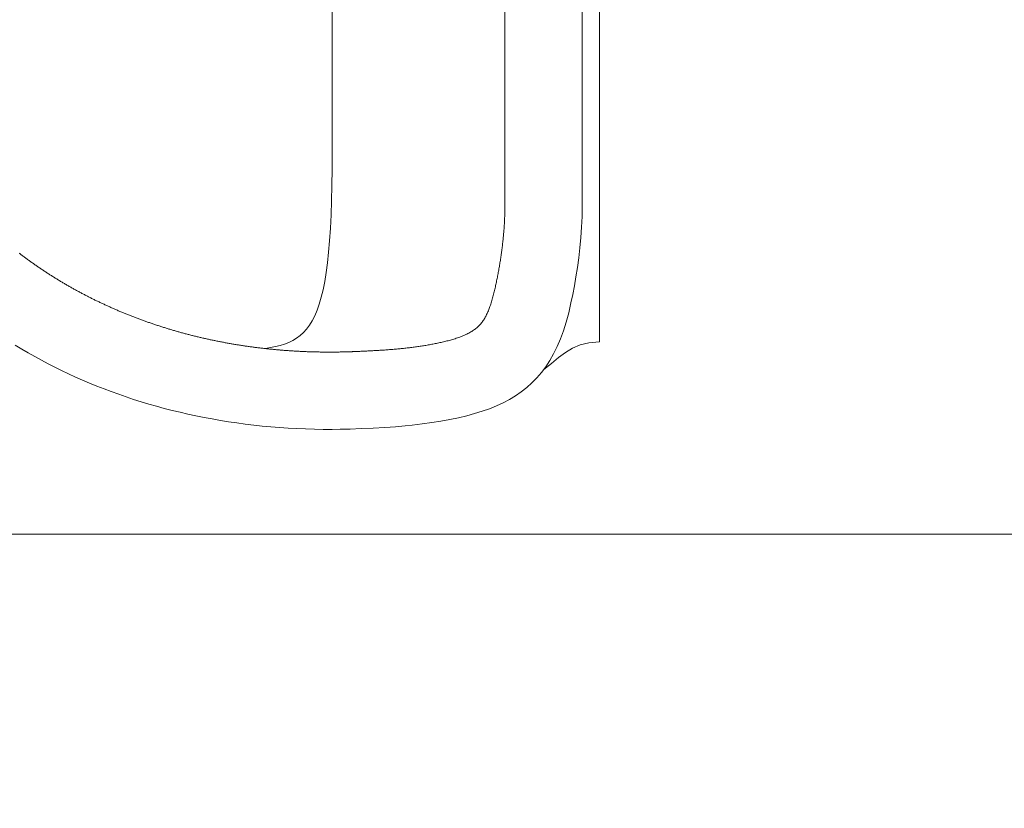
# Model space of a CAD drawing. Header units: millimetres. Extents: x 0 to 12515, y 0 to 27803.
# Tile 9 of 97: x 6829 to 6884, y 19624 to 19668. Entities that reach past the tile are written whole.
import ezdxf
from ezdxf import colors
from ezdxf.entities.mleader import LeaderData, LeaderLine
from ezdxf.math import Vec2, Vec3

# ---------------------------------------------------------------- set-up
doc = ezdxf.new("R2010")
doc.units = ezdxf.units.MM
for name, color, linetype, lineweight in [('SQ_Opis_Koty', 7, 'Continuous', 0), ('SQ_Opisy', 7, 'Continuous', 18), ('SQ_Wyburzenia', 94, 'Continuous', 18)]:
    doc.layers.add(name, color=color, linetype=linetype, lineweight=lineweight)
doc.styles.add('ARIAL', font='arial.ttf')

# ---------------------------------------------------------------- blocks, each defined once
blk = doc.blocks.new('ww')
for points in [[(36479.995, 10435.232), (36480.353, 10435.447), (36480.715, 10435.658), (36481.081, 10435.865), (36481.451, 10436.067), (36481.825, 10436.264), (36482.202, 10436.457), (36482.584, 10436.645), (36482.97, 10436.828), (36483.36, 10437.007), (36483.753, 10437.181), (36484.151, 10437.35), (36484.552, 10437.513), (36484.957, 10437.672), (36485.366, 10437.826), (36485.778, 10437.975), (36486.194, 10438.119), (36486.614, 10438.258), (36487.037, 10438.392), (36487.464, 10438.52), (36487.895, 10438.643), (36488.329, 10438.761), (36488.767, 10438.874), (36489.208, 10438.981), (36489.653, 10439.083), (36490.101, 10439.179), (36490.553, 10439.27), (36491.008, 10439.355), (36491.467, 10439.435), (36491.929, 10439.509), (36492.394, 10439.577), (36492.862, 10439.64), (36493.334, 10439.696), (36493.809, 10439.748), (36494.287, 10439.793), (36494.769, 10439.832), (36495.254, 10439.865), (36495.741, 10439.893), (36496.232, 10439.914), (36496.726, 10439.93), (36497.224, 10439.939), (36497.724, 10439.942), (36497.724, 10439.942), (36498.168, 10439.933), (36498.722, 10439.916), (36499.349, 10439.891), (36500.009, 10439.861), (36500.663, 10439.825), (36501.272, 10439.786), (36501.797, 10439.746), (36502.199, 10439.705), (36502.755, 10439.633), (36503.291, 10439.555), (36503.809, 10439.471), (36504.307, 10439.38), (36504.787, 10439.281), (36505.248, 10439.172), (36505.691, 10439.053), (36506.116, 10438.923), (36506.523, 10438.78), (36506.912, 10438.623), (36507.284, 10438.452), (36507.64, 10438.265), (36507.978, 10438.061), (36508.3, 10437.84), (36508.605, 10437.6), (36508.894, 10437.339), (36509.168, 10437.058), (36509.426, 10436.755), (36509.668, 10436.429), (36509.895, 10436.079), (36510.107, 10435.703), (36510.305, 10435.301), (36510.488, 10434.873), (36510.657, 10434.415), (36510.811, 10433.929), (36510.953, 10433.411), (36511.08, 10432.863), (36511.08, 10432.863), (36511.177, 10432.395), (36511.271, 10431.907), (36511.36, 10431.4), (36511.442, 10430.875), (36511.517, 10430.333), (36511.581, 10429.776), (36511.635, 10429.206), (36511.675, 10428.622), (36511.7, 10428.027), (36511.709, 10427.421), (36511.709, 10411.141)], [(36512.669, 10435.046), (36512.087, 10435.088), (36511.593, 10435.207), (36511.161, 10435.392), (36510.767, 10435.633), (36510.384, 10435.919), (36509.988, 10436.24), (36509.553, 10436.584)], [(36480.201, 10430.069), (36480.241, 10430.1), (36480.281, 10430.13), (36480.32, 10430.161), (36480.36, 10430.191), (36480.4, 10430.221), (36480.441, 10430.251), (36480.481, 10430.281), (36480.521, 10430.311), (36480.561, 10430.341), (36480.602, 10430.37), (36480.642, 10430.4), (36480.683, 10430.43), (36480.723, 10430.459), (36480.764, 10430.489), (36480.805, 10430.518), (36480.845, 10430.547), (36480.886, 10430.576), (36480.927, 10430.605), (36480.968, 10430.634), (36481.009, 10430.663), (36481.05, 10430.692), (36481.091, 10430.721), (36481.133, 10430.75), (36481.174, 10430.778), (36481.215, 10430.807), (36481.257, 10430.835), (36481.298, 10430.864), (36481.34, 10430.892), (36481.381, 10430.92), (36481.423, 10430.949), (36481.465, 10430.977), (36481.507, 10431.005), (36481.549, 10431.033), (36481.59, 10431.06), (36481.632, 10431.088), (36481.675, 10431.116), (36481.717, 10431.143), (36481.759, 10431.171), (36481.801, 10431.198), (36481.843, 10431.226), (36481.886, 10431.253), (36481.928, 10431.28), (36481.971, 10431.307), (36482.013, 10431.334), (36482.056, 10431.361), (36482.099, 10431.388), (36482.141, 10431.415), (36482.184, 10431.442), (36482.227, 10431.468), (36482.27, 10431.495), (36482.313, 10431.521), (36482.356, 10431.548), (36482.399, 10431.574), (36482.443, 10431.6), (36482.486, 10431.626), (36482.529, 10431.653), (36482.573, 10431.679), (36482.616, 10431.704), (36482.659, 10431.73), (36482.703, 10431.756), (36482.747, 10431.782), (36482.79, 10431.807), (36482.834, 10431.833), (36482.878, 10431.858), (36482.922, 10431.884), (36482.966, 10431.909), (36483.01, 10431.934), (36483.054, 10431.959), (36483.098, 10431.984), (36483.142, 10432.009), (36483.186, 10432.034), (36483.231, 10432.059), (36483.275, 10432.083), (36483.319, 10432.108), (36483.364, 10432.132), (36483.408, 10432.157), (36483.453, 10432.181), (36483.498, 10432.206), (36483.542, 10432.23), (36483.587, 10432.254), (36483.632, 10432.278), (36483.677, 10432.302), (36483.722, 10432.326), (36483.767, 10432.35), (36483.812, 10432.373), (36483.857, 10432.397), (36483.902, 10432.42), (36483.947, 10432.444), (36483.993, 10432.467), (36484.038, 10432.491), (36484.083, 10432.514), (36484.129, 10432.537), (36484.174, 10432.56), (36484.22, 10432.583), (36484.265, 10432.606), (36484.311, 10432.629), (36484.357, 10432.651), (36484.403, 10432.674), (36484.449, 10432.697), (36484.494, 10432.719), (36484.54, 10432.741), (36484.586, 10432.764), (36484.633, 10432.786), (36484.679, 10432.808), (36484.725, 10432.83), (36484.771, 10432.852), (36484.817, 10432.874), (36484.864, 10432.896), (36484.91, 10432.918), (36484.957, 10432.939), (36485.003, 10432.961), (36485.05, 10432.982), (36485.096, 10433.004), (36485.143, 10433.025), (36485.19, 10433.046), (36485.237, 10433.067), (36485.283, 10433.088), (36485.33, 10433.109), (36485.377, 10433.13), (36485.424, 10433.151), (36485.471, 10433.172), (36485.519, 10433.192), (36485.566, 10433.213), (36485.613, 10433.233), (36485.66, 10433.254), (36485.708, 10433.274), (36485.755, 10433.294), (36485.802, 10433.314), (36485.85, 10433.334), (36485.897, 10433.354), (36485.945, 10433.374), (36485.993, 10433.394), (36486.04, 10433.414), (36486.088, 10433.433), (36486.136, 10433.453), (36486.184, 10433.472), (36486.232, 10433.492), (36486.28, 10433.511), (36486.328, 10433.53), (36486.376, 10433.549), (36486.424, 10433.568), (36486.472, 10433.587), (36486.52, 10433.606), (36486.569, 10433.625), (36486.617, 10433.644), (36486.665, 10433.662), (36486.714, 10433.681), (36486.762, 10433.699), (36486.811, 10433.718), (36486.859, 10433.736), (36486.908, 10433.754), (36486.957, 10433.772), (36487.006, 10433.79), (36487.054, 10433.808), (36487.103, 10433.826), (36487.152, 10433.844), (36487.201, 10433.861), (36487.25, 10433.879), (36487.299, 10433.896), (36487.348, 10433.914), (36487.397, 10433.931), (36487.446, 10433.948), (36487.496, 10433.965), (36487.545, 10433.983), (36487.594, 10434), (36487.644, 10434.016), (36487.693, 10434.033), (36487.743, 10434.05), (36487.792, 10434.067), (36487.842, 10434.083), (36487.891, 10434.1), (36487.941, 10434.116), (36487.991, 10434.132), (36488.04, 10434.148), (36488.09, 10434.165), (36488.14, 10434.181), (36488.19, 10434.197), (36488.24, 10434.212), (36488.29, 10434.228), (36488.34, 10434.244), (36488.39, 10434.26), (36488.44, 10434.275), (36488.49, 10434.29), (36488.541, 10434.306), (36488.591, 10434.321), (36488.641, 10434.336), (36488.692, 10434.351), (36488.742, 10434.366), (36488.793, 10434.381), (36488.843, 10434.396), (36488.894, 10434.411), (36488.944, 10434.425), (36488.995, 10434.44), (36489.046, 10434.454), (36489.096, 10434.469), (36489.147, 10434.483), (36489.198, 10434.497), (36489.249, 10434.511), (36489.3, 10434.525), (36489.351, 10434.539), (36489.402, 10434.553), (36489.453, 10434.567), (36489.504, 10434.581), (36489.555, 10434.594), (36489.606, 10434.608), (36489.658, 10434.621), (36489.709, 10434.635), (36489.76, 10434.648), (36489.812, 10434.661), (36489.863, 10434.674), (36489.915, 10434.687), (36489.966, 10434.7), (36490.018, 10434.713), (36490.069, 10434.725), (36490.121, 10434.738), (36490.172, 10434.751), (36490.224, 10434.763), (36490.276, 10434.775), (36490.328, 10434.788), (36490.38, 10434.8), (36490.431, 10434.812), (36490.483, 10434.824), (36490.535, 10434.836), (36490.587, 10434.848), (36490.639, 10434.859), (36490.692, 10434.871), (36490.744, 10434.883), (36490.796, 10434.894), (36490.848, 10434.905), (36490.9, 10434.917), (36490.953, 10434.928), (36491.005, 10434.939), (36491.057, 10434.95), (36491.11, 10434.961), (36491.162, 10434.972), (36491.215, 10434.983), (36491.267, 10434.993), (36491.32, 10435.004), (36491.373, 10435.014), (36491.425, 10435.025), (36491.478, 10435.035), (36491.531, 10435.045), (36491.584, 10435.055), (36491.636, 10435.065), (36491.689, 10435.075), (36491.742, 10435.085), (36491.795, 10435.095), (36491.848, 10435.105), (36491.901, 10435.114), (36491.954, 10435.124), (36492.007, 10435.133), (36492.061, 10435.142), (36492.114, 10435.152), (36492.167, 10435.161), (36492.22, 10435.17), (36492.274, 10435.179), (36492.327, 10435.188), (36492.38, 10435.197), (36492.434, 10435.205), (36492.487, 10435.214), (36492.541, 10435.222), (36492.594, 10435.231), (36492.648, 10435.239), (36492.701, 10435.247), (36492.755, 10435.255), (36492.809, 10435.263), (36492.862, 10435.271), (36492.916, 10435.279), (36492.97, 10435.287), (36493.024, 10435.295), (36493.078, 10435.302), (36493.132, 10435.31), (36493.186, 10435.317), (36493.24, 10435.325), (36493.294, 10435.332), (36493.348, 10435.339), (36493.402, 10435.346), (36493.456, 10435.353), (36493.51, 10435.36), (36493.564, 10435.367), (36493.618, 10435.373), (36493.673, 10435.38), (36493.727, 10435.386), (36493.781, 10435.393), (36493.836, 10435.399), (36493.89, 10435.405), (36493.945, 10435.412), (36493.999, 10435.418), (36494.054, 10435.424), (36494.108, 10435.429), (36494.163, 10435.435), (36494.217, 10435.441), (36494.272, 10435.446), (36494.327, 10435.452), (36494.381, 10435.457), (36494.436, 10435.463), (36494.491, 10435.468), (36494.546, 10435.473), (36494.601, 10435.478), (36494.655, 10435.483), (36494.71, 10435.488), (36494.765, 10435.493), (36494.82, 10435.497), (36494.875, 10435.502), (36494.93, 10435.506), (36494.985, 10435.511), (36495.041, 10435.515), (36495.096, 10435.519), (36495.151, 10435.523), (36495.206, 10435.527), (36495.261, 10435.531), (36495.317, 10435.535), (36495.372, 10435.539), (36495.427, 10435.542), (36495.483, 10435.546), (36495.538, 10435.549), (36495.594, 10435.553), (36495.649, 10435.556), (36495.704, 10435.559), (36495.76, 10435.562), (36495.816, 10435.565), (36495.871, 10435.568), (36495.927, 10435.571), (36495.982, 10435.574), (36496.038, 10435.576), (36496.094, 10435.579), (36496.15, 10435.581), (36496.205, 10435.583), (36496.261, 10435.586), (36496.317, 10435.588), (36496.373, 10435.59), (36496.429, 10435.592), (36496.485, 10435.594), (36496.541, 10435.596), (36496.597, 10435.597), (36496.653, 10435.599), (36496.709, 10435.6), (36496.765, 10435.602), (36496.821, 10435.603), (36496.877, 10435.604), (36496.933, 10435.605), (36496.989, 10435.606), (36497.046, 10435.607), (36497.102, 10435.608), (36497.158, 10435.609), (36497.214, 10435.609), (36497.271, 10435.61), (36497.327, 10435.61), (36497.383, 10435.611), (36497.44, 10435.611), (36497.496, 10435.611), (36497.553, 10435.611), (36497.609, 10435.611), (36497.666, 10435.611), (36497.722, 10435.611), (36497.779, 10435.611), (36497.836, 10435.61), (36497.892, 10435.61), (36497.949, 10435.609), (36498.006, 10435.608), (36498.062, 10435.608), (36498.119, 10435.607), (36498.176, 10435.606), (36498.233, 10435.605), (36498.289, 10435.603), (36498.346, 10435.602), (36498.403, 10435.601), (36498.46, 10435.599), (36498.516, 10435.598), (36498.57, 10435.596), (36498.621, 10435.595), (36498.669, 10435.593), (36498.713, 10435.592), (36498.751, 10435.591), (36498.783, 10435.59), (36498.808, 10435.589), (36498.828, 10435.588), (36498.845, 10435.588), (36498.86, 10435.587), (36498.876, 10435.587), (36498.895, 10435.586), (36498.918, 10435.585), (36498.948, 10435.584), (36498.985, 10435.582), (36499.029, 10435.58), (36499.08, 10435.578), (36499.136, 10435.576), (36499.197, 10435.573), (36499.26, 10435.57), (36499.325, 10435.567), (36499.392, 10435.564), (36499.458, 10435.561), (36499.525, 10435.558), (36499.592, 10435.555), (36499.658, 10435.552), (36499.725, 10435.549), (36499.791, 10435.545), (36499.858, 10435.542), (36499.924, 10435.539), (36499.991, 10435.535), (36500.057, 10435.531), (36500.124, 10435.528), (36500.19, 10435.524), (36500.257, 10435.52), (36500.323, 10435.516), (36500.39, 10435.512), (36500.456, 10435.508), (36500.523, 10435.504), (36500.589, 10435.499), (36500.656, 10435.495), (36500.722, 10435.49), (36500.788, 10435.485), (36500.855, 10435.48), (36500.921, 10435.475), (36500.987, 10435.47), (36501.054, 10435.465), (36501.12, 10435.46), (36501.186, 10435.454), (36501.253, 10435.448), (36501.319, 10435.443), (36501.385, 10435.436), (36501.451, 10435.43), (36501.517, 10435.424), (36501.583, 10435.417), (36501.65, 10435.411), (36501.716, 10435.404), (36501.782, 10435.397), (36501.848, 10435.39), (36501.914, 10435.382), (36501.98, 10435.375), (36502.046, 10435.367), (36502.112, 10435.359), (36502.178, 10435.351), (36502.244, 10435.342), (36502.309, 10435.333), (36502.375, 10435.325), (36502.441, 10435.316), (36502.507, 10435.306), (36502.573, 10435.297), (36502.638, 10435.287), (36502.704, 10435.277), (36502.77, 10435.267), (36502.835, 10435.256), (36502.901, 10435.245), (36502.966, 10435.235), (36503.032, 10435.223), (36503.098, 10435.212), (36503.163, 10435.2), (36503.228, 10435.188), (36503.294, 10435.176), (36503.359, 10435.163), (36503.424, 10435.15), (36503.49, 10435.137), (36503.555, 10435.124), (36503.62, 10435.11), (36503.685, 10435.096), (36503.751, 10435.082), (36503.816, 10435.067), (36503.881, 10435.052), (36503.946, 10435.037), (36504.011, 10435.022), (36504.076, 10435.006), (36504.141, 10434.99), (36504.205, 10434.973), (36504.27, 10434.956), (36504.335, 10434.939), (36504.401, 10434.921), (36504.466, 10434.902), (36504.532, 10434.882), (36504.598, 10434.862), (36504.665, 10434.84), (36504.732, 10434.817), (36504.799, 10434.793), (36504.867, 10434.769), (36504.934, 10434.743), (36505, 10434.716), (36505.066, 10434.689), (36505.13, 10434.661), (36505.192, 10434.633), (36505.253, 10434.604), (36505.312, 10434.575), (36505.369, 10434.545), (36505.424, 10434.515), (36505.478, 10434.484), (36505.53, 10434.453), (36505.58, 10434.421), (36505.629, 10434.388), (36505.676, 10434.355), (36505.722, 10434.321), (36505.766, 10434.286), (36505.809, 10434.251), (36505.85, 10434.214), (36505.891, 10434.178), (36505.929, 10434.14), (36505.967, 10434.101), (36506.003, 10434.062), (36506.039, 10434.022), (36506.073, 10433.98), (36506.106, 10433.938), (36506.138, 10433.895), (36506.169, 10433.851), (36506.199, 10433.806), (36506.229, 10433.76), (36506.257, 10433.713), (36506.285, 10433.664), (36506.312, 10433.615), (36506.338, 10433.565), (36506.363, 10433.513), (36506.388, 10433.46), (36506.413, 10433.406), (36506.436, 10433.351), (36506.46, 10433.294), (36506.483, 10433.236), (36506.505, 10433.177), (36506.527, 10433.117), (36506.549, 10433.055), (36506.571, 10432.991), (36506.592, 10432.927), (36506.613, 10432.861), (36506.634, 10432.793), (36506.655, 10432.724), (36506.675, 10432.655), (36506.695, 10432.584), (36506.715, 10432.513), (36506.734, 10432.443), (36506.752, 10432.372), (36506.77, 10432.302), (36506.788, 10432.232), (36506.804, 10432.163), (36506.82, 10432.095), (36506.836, 10432.027), (36506.851, 10431.959), (36506.865, 10431.892), (36506.88, 10431.825), (36506.894, 10431.758), (36506.908, 10431.691), (36506.922, 10431.623), (36506.935, 10431.556), (36506.949, 10431.489), (36506.962, 10431.422), (36506.975, 10431.355), (36506.988, 10431.287), (36507.001, 10431.22), (36507.014, 10431.153), (36507.026, 10431.085), (36507.038, 10431.018), (36507.05, 10430.95), (36507.062, 10430.883), (36507.074, 10430.816), (36507.085, 10430.748), (36507.097, 10430.681), (36507.108, 10430.613), (36507.119, 10430.545), (36507.129, 10430.478), (36507.14, 10430.41), (36507.15, 10430.343), (36507.16, 10430.275), (36507.17, 10430.207), (36507.18, 10430.139), (36507.189, 10430.072), (36507.199, 10430.004), (36507.208, 10429.936), (36507.217, 10429.868), (36507.225, 10429.8), (36507.234, 10429.733), (36507.242, 10429.665), (36507.25, 10429.597), (36507.258, 10429.529), (36507.265, 10429.461), (36507.273, 10429.393), (36507.28, 10429.325), (36507.287, 10429.257), (36507.294, 10429.189), (36507.3, 10429.121), (36507.307, 10429.052), (36507.313, 10428.984), (36507.318, 10428.916), (36507.324, 10428.848), (36507.329, 10428.78), (36507.335, 10428.711), (36507.339, 10428.643), (36507.344, 10428.575), (36507.349, 10428.507), (36507.353, 10428.438), (36507.357, 10428.37), (36507.36, 10428.301), (36507.364, 10428.233), (36507.367, 10428.165), (36507.37, 10428.096), (36507.373, 10428.028), (36507.375, 10427.959), (36507.377, 10427.88), (36507.379, 10427.738), (36507.381, 10427.471), (36507.383, 10427.015), (36507.384, 10426.308), (36507.385, 10425.287), (36507.386, 10423.889), (36507.387, 10422.052), (36507.387, 10419.744), (36507.388, 10417.059), (36507.388, 10414.122)], [(36493.987, 10435.412), (36494.273, 10435.363), (36494.546, 10435.305), (36494.807, 10435.238), (36495.054, 10435.159), (36495.289, 10435.066), (36495.512, 10434.957), (36495.723, 10434.83), (36495.922, 10434.683), (36496.11, 10434.514), (36496.286, 10434.32), (36496.451, 10434.101), (36496.604, 10433.853), (36496.747, 10433.576), (36496.88, 10433.266), (36497.001, 10432.921), (36497.113, 10432.54), (36497.215, 10432.121), (36497.306, 10431.661), (36497.388, 10431.159), (36497.461, 10430.613), (36497.524, 10430.019), (36497.578, 10429.378), (36497.623, 10428.685), (36497.66, 10427.94), (36497.688, 10427.14), (36497.708, 10426.283), (36497.72, 10425.368), (36497.724, 10424.391)], [(36512.669, 10387.107), (36512.669, 10411.076), (36512.669, 10435.046)], [(36497.724, 10424.391), (36497.724, 10411.141), (36497.724, 10397.89)]]:
    blk.add_lwpolyline(points)
blk = doc.blocks.new('_Dot')
at = {"color": 0, "linetype": 'ByBlock', "lineweight": -2}
blk.add_line((-0.5, 0), (-1, 0), dxfattribs=at)
at = {"color": 0, "linetype": 'ByBlock', "const_width": 0.5}
blk.add_lwpolyline([(-0.25, 0, 1), (0.25, 0, 1)], format="xyb", close=True, dxfattribs=at)

msp = doc.modelspace()

# ---------------------------------------------------------------- linework, layer by layer
at = {"layer": 'SQ_Opisy', "lineweight": 9}
msp.add_line((6774.867, 19639.08), (7771.31, 19639.08), dxfattribs=at)

# ---------------------------------------------------------------- block references
at = {"layer": 'SQ_Wyburzenia', "xscale": -1, "rotation": 179.9976834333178}
msp.add_blockref('ww', (-29650.815, 30086.354), dxfattribs=at)

# ---------------------------------------------------------------- leaders
at = {"layer": 'SQ_Opis_Koty'}
ml = msp.add_multileader_mtext('Standard', dxfattribs=at)
ml.set_content('OTWÓR DRZWIOWY\\PDO WYKUCIA', color=256, style='ARIAL')
ml.set_leader_properties()
ml.set_arrow_properties(name='DOT')
ml.build(insert=Vec2(0, 0))
ml.multileader.update_dxf_attribs({"dogleg_length": 20})
ctx = ml.context
ctx.base_point, ctx.char_height, ctx.landing_gap_size, ctx.plane_origin = Vec3(9386.739, 21642.041), 16, 5, Vec3(9749.784, 22289.728)
ctx.text_align_type = 2
notes = []
notes.append((ctx, [(0, (0, 0, 0), (0, 0), (1, 0), 1, [])]))
ctx.mtext.insert, ctx.mtext.alignment, ctx.mtext.flow_direction = Vec3(9608.994, 21650.178), 3, 5
for ctx, leaders in notes:
    for number, flags, end, landing, length, lines in leaders:
        leader = LeaderData()
        leader.index, (leader.has_last_leader_line, leader.has_dogleg_vector, leader.attachment_direction) = number, flags
        leader.last_leader_point, leader.dogleg_vector, leader.dogleg_length = Vec3(end), Vec3(landing), length
        for number, points, colour, breaks in lines:
            line = LeaderLine()
            line.index, line.vertices, line.color, line.breaks = number, Vec3.list(points), colors.encode_raw_color(colour), breaks
            leader.lines.append(line)
        ctx.leaders.append(leader)

doc.saveas('drawing.dxf')
